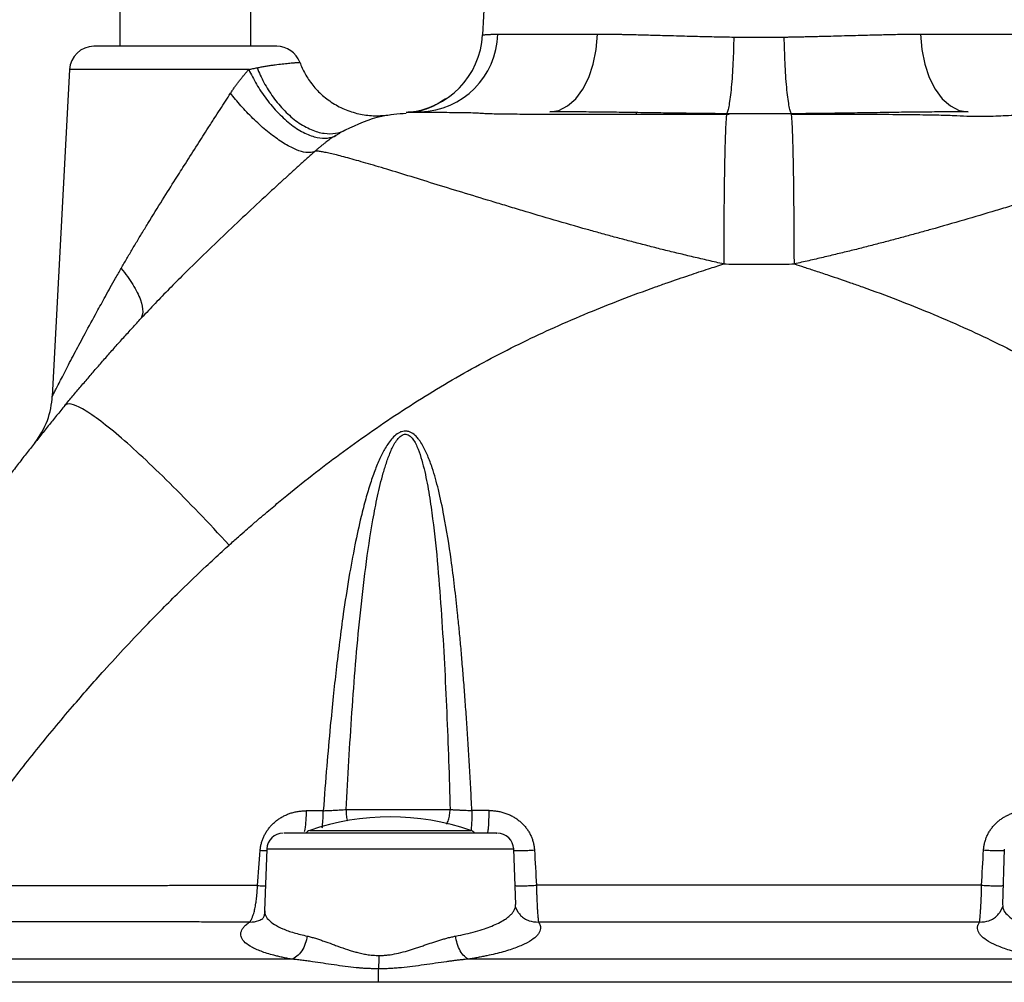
# Model space of a CAD drawing. Header units: millimetres. Extents: x 3 to 2091, y -59 to 1557.
# Tile 67 of 71: x 1801 to 1921, y 826 to 944. Entities that reach past the tile are written whole.
import ezdxf

# ---------------------------------------------------------------- set-up
doc = ezdxf.new("R2010")
doc.units = ezdxf.units.MM

msp = doc.modelspace()

# ---------------------------------------------------------------- linework, layer by layer
at = {"color": 7, "linetype": 'Continuous', "lineweight": 25}
for p, q in [((1859.39, 984.51), (1857.16, 941.89)), ((1812.89, 945.51), (1812.89, 940.51)), ((1828.89, 940.51), (1828.89, 945.51)), ((1859.01, 941.99), (1871.2, 941.99)), ((1910.58, 941.99), (1922.77, 941.99)), ((1806.74, 937.67), (1804.65, 897.8)), ((1875.89, 932.42), (1875.89, 932.2)), ((1886.93, 932.28), (1886.92, 932.17)), ((1894.86, 932.15), (1894.85, 932.28)), ((1840.53, 847.41), (1853.2, 847.41)), ((1830.82, 842.59), (1830.56, 835.04)), ((1861.2, 835.81), (1860.96, 842.59)), ((1920.82, 842.59), (1920.59, 835.81)), ((1861.5, 834.85), (1861.18, 835.55)), ((1920.61, 835.55), (1920.28, 834.85)), ((1920.6, 835.81), (1920.63, 835.65))]:
    msp.add_line(p, q, dxfattribs=at)
at = {"color": 8, "linetype": 'Continuous', "lineweight": 25}
for p, q in [((1828.63, 937.67), (1806.74, 937.67)), ((1839.68, 929.89), (1839.26, 929.63)), ((1836.06, 844.86), (1845.89, 844.86)), ((1845.89, 844.86), (1855.72, 844.86))]:
    msp.add_line(p, q, dxfattribs=at)
at = {"color": 7, "linetype": 'Continuous', "lineweight": 25, "flags": 128}
for points in [[(1865.37, 932.51), (1866.47, 932.69), (1867.53, 933.23), (1868.52, 934.09), (1869.39, 935.26), (1870.12, 936.69), (1870.67, 938.33), (1871.04, 940.12), (1871.2, 941.99)], [(1910.58, 941.99), (1910.74, 940.12), (1911.11, 938.33), (1911.67, 936.69), (1912.39, 935.26), (1913.26, 934.09), (1914.25, 933.23), (1915.31, 932.69), (1916.41, 932.51)]]:
    msp.add_lwpolyline(points, dxfattribs=at)
at = {"color": 7, "linetype": 'Continuous', "lineweight": 25}
for centre, radius, start, end in [((1849.31, 942.21), 9.7, 271.5475, 358.6785), ((1847.17, 942.42), 10, 274.5872, 357), ((1809.74, 937.51), 3, 90, 177), ((1832.04, 937.51), 3, 20.3834, 90), ((1845.89, 816.51), 30, 70.8777, 109.1223), ((1836.39, 843.91), 1, 109.1223, 142.4569), ((1855.39, 843.91), 1, 37.7309, 70.8777), ((1832.82, 842.51), 2, 90, 177.6412), ((1858.96, 842.51), 2, 2.3582, 90)]:
    msp.add_arc(centre, radius, start, end, dxfattribs=at)
for points, knots in [([(1857.16, 941.89), (1857.16, 941.89), (1857.16, 941.89), (1857.18, 941.9), (1857.21, 941.9), (1857.25, 941.9), (1857.31, 941.91), (1857.39, 941.92), (1857.5, 941.93), (1857.68, 941.94), (1857.92, 941.96), (1858.22, 941.97), (1858.46, 941.98), (1858.73, 941.99), (1858.92, 941.99), (1859.01, 941.99)], [0, 0, 0, 0, 0.051234, 0.105688, 0.163363, 0.224258, 0.288373, 0.355709, 0.426265, 0.500041, 0.679597, 0.750017, 0.841096, 0.924423, 1, 1, 1, 1]), ([(1871.2, 941.99), (1871.35, 941.99), (1871.64, 941.99), (1872.09, 941.99), (1872.54, 941.98), (1873.01, 941.98), (1873.5, 941.97), (1873.99, 941.97), (1874.49, 941.96), (1875.43, 941.94), (1876.95, 941.9), (1878.51, 941.86), (1879.99, 941.82), (1881.09, 941.79), (1882.34, 941.75), (1883.46, 941.72), (1884.56, 941.7), (1885.7, 941.67), (1886.78, 941.65), (1887.47, 941.64), (1887.81, 941.64)], [0, 0, 0, 0, 0.029746, 0.05993, 0.090553, 0.121614, 0.153114, 0.185052, 0.21743, 0.250247, 0.363183, 0.500507, 0.533674, 0.625532, 0.694223, 0.750458, 0.818646, 0.882966, 0.943418, 1, 1, 1, 1]), ([(1893.97, 941.64), (1894.16, 941.64), (1894.55, 941.64), (1895.14, 941.65), (1895.75, 941.67), (1896.38, 941.68), (1897.04, 941.69), (1897.71, 941.71), (1898.49, 941.73), (1899.45, 941.75), (1900.69, 941.79), (1901.79, 941.82), (1903.27, 941.86), (1904.84, 941.9), (1906.53, 941.94), (1907.79, 941.97), (1908.76, 941.98), (1909.69, 941.99), (1910.29, 941.99), (1910.58, 941.99)], [0, 0, 0, 0, 0.031841, 0.064952, 0.099335, 0.134988, 0.171912, 0.210107, 0.249573, 0.306026, 0.374505, 0.465889, 0.499534, 0.636902, 0.749786, 0.814969, 0.878399, 0.940075, 1, 1, 1, 1]), ([(1887.81, 941.64), (1887.79, 940.61), (1887.76, 939.53), (1887.69, 937.96), (1887.66, 937.44), (1887.59, 936.45), (1887.55, 935.97), (1887.47, 935.08), (1887.43, 934.67), (1887.33, 933.94), (1887.28, 933.62), (1887.18, 933.07), (1887.13, 932.84), (1887.03, 932.49), (1886.98, 932.36), (1886.93, 932.28)], [0, 0, 0, 0, 0.25, 0.25, 0.375, 0.375, 0.5, 0.5, 0.625, 0.625, 0.75, 0.75, 0.875, 0.875, 1, 1, 1, 1]), ([(1887.81, 941.64), (1887.98, 941.63), (1888.33, 941.63), (1888.85, 941.62), (1889.37, 941.62), (1889.88, 941.62), (1890.39, 941.61), (1890.72, 941.61), (1891.23, 941.61), (1891.91, 941.61), (1892.94, 941.62), (1893.63, 941.63), (1893.97, 941.64)], [0, 0, 0, 0, 0.085145, 0.169565, 0.253262, 0.336235, 0.418486, 0.500013, 0.500045, 0.663698, 0.830349, 1, 1, 1, 1]), ([(1894.85, 932.28), (1894.8, 932.36), (1894.75, 932.49), (1894.65, 932.84), (1894.6, 933.07), (1894.5, 933.62), (1894.45, 933.94), (1894.36, 934.67), (1894.31, 935.08), (1894.23, 935.97), (1894.19, 936.45), (1894.13, 937.44), (1894.1, 937.96), (1894.02, 939.53), (1893.99, 940.61), (1893.97, 941.64)], [0, 0, 0, 0, 0.125, 0.125, 0.25, 0.25, 0.375, 0.375, 0.5, 0.5, 0.625, 0.625, 0.75, 0.75, 1, 1, 1, 1]), ([(1832.04, 940.51), (1832.04, 940.51), (1829.92, 940.51), (1823.02, 940.51), (1818.77, 940.51), (1811.86, 940.51), (1809.74, 940.51), (1809.74, 940.51)], [0, 0, 0, 0, 0.333333, 0.333333, 0.666667, 0.666667, 1, 1, 1, 1]), ([(1829.65, 937.89), (1829.73, 937.91), (1829.9, 937.94), (1830.15, 937.99), (1830.4, 938.03), (1830.64, 938.08), (1830.89, 938.12), (1831.13, 938.15), (1831.37, 938.19), (1831.6, 938.22), (1832.07, 938.29), (1832.74, 938.37), (1833.49, 938.45), (1834.1, 938.5), (1834.44, 938.53), (1834.63, 938.54), (1834.73, 938.55), (1834.8, 938.55), (1834.85, 938.56), (1834.85, 938.56), (1834.86, 938.56)], [0, 0, 0, 0, 0.026154, 0.052712, 0.079674, 0.107042, 0.134817, 0.162998, 0.191586, 0.220583, 0.249989, 0.36978, 0.4999, 0.62057, 0.749878, 0.795862, 0.843865, 0.893887, 0.945931, 1, 1, 1, 1]), ([(1834.86, 938.56), (1835.03, 938.09), (1835.25, 937.61), (1835.77, 936.68), (1836.08, 936.22), (1836.79, 935.33), (1837.19, 934.91), (1838.08, 934.13), (1838.56, 933.78), (1839.6, 933.15), (1840.15, 932.89), (1841.3, 932.46), (1841.89, 932.29), (1843.08, 932.08), (1843.68, 932.03), (1844.87, 932.04), (1845.45, 932.09), (1846.01, 932.19)], [0, 0, 0, 0, 0.125, 0.125, 0.25, 0.25, 0.375, 0.375, 0.5, 0.5, 0.625, 0.625, 0.75, 0.75, 0.875, 0.875, 1, 1, 1, 1]), ([(1826.41, 934.78), (1826.49, 934.91), (1826.65, 935.15), (1826.9, 935.51), (1827.14, 935.85), (1827.39, 936.18), (1827.64, 936.51), (1827.88, 936.81), (1828.13, 937.11), (1828.38, 937.4), (1828.55, 937.58), (1828.63, 937.67)], [0, 0, 0, 0, 0.117891, 0.233936, 0.348195, 0.460732, 0.571613, 0.680906, 0.788684, 0.895023, 1, 1, 1, 1]), ([(1828.63, 937.67), (1828.72, 937.69), (1828.89, 937.73), (1829.14, 937.79), (1829.4, 937.84), (1829.56, 937.88), (1829.65, 937.89)], [0, 0, 0, 0, 0.244513, 0.492672, 0.744496, 1, 1, 1, 1]), ([(1828.63, 937.67), (1828.9, 937.09), (1829.21, 936.49), (1829.93, 935.27), (1830.34, 934.66), (1831.24, 933.47), (1831.73, 932.89), (1832.77, 931.83), (1833.31, 931.35), (1834.4, 930.52), (1834.95, 930.18), (1836, 929.66), (1836.5, 929.49), (1837.44, 929.29), (1837.87, 929.27), (1838.63, 929.36), (1838.97, 929.48), (1839.26, 929.63)], [0, 0, 0, 0, 0.125, 0.125, 0.25, 0.25, 0.375, 0.375, 0.5, 0.5, 0.625, 0.625, 0.75, 0.75, 0.875, 0.875, 1, 1, 1, 1]), ([(1829.65, 937.89), (1829.88, 937.31), (1830.15, 936.7), (1830.81, 935.48), (1831.19, 934.87), (1832.04, 933.71), (1832.51, 933.15), (1833.51, 932.13), (1834.04, 931.67), (1835.13, 930.9), (1835.69, 930.59), (1836.77, 930.12), (1837.31, 929.97), (1838.31, 929.82), (1838.78, 929.83), (1839.65, 929.97), (1840.04, 930.1), (1840.39, 930.28)], [0, 0, 0, 0, 0.125, 0.125, 0.25, 0.25, 0.375, 0.375, 0.5, 0.5, 0.625, 0.625, 0.75, 0.75, 0.875, 0.875, 1, 1, 1, 1]), ([(1813.07, 913.42), (1813.18, 913.62), (1813.4, 914.01), (1813.75, 914.61), (1814.1, 915.21), (1814.45, 915.81), (1814.81, 916.41), (1815.18, 917.02), (1815.55, 917.64), (1815.93, 918.26), (1816.78, 919.64), (1818.03, 921.66), (1819.37, 923.79), (1820.3, 925.25), (1821.19, 926.65), (1822.32, 928.42), (1823.49, 930.26), (1824.41, 931.69), (1825.11, 932.78), (1825.77, 933.81), (1826.2, 934.46), (1826.41, 934.78)], [0, 0, 0, 0, 0.027372, 0.054946, 0.082724, 0.110703, 0.138885, 0.167267, 0.195851, 0.224635, 0.25362, 0.388978, 0.505085, 0.550154, 0.592857, 0.701267, 0.797774, 0.852418, 0.904329, 0.953518, 1, 1, 1, 1]), ([(1836.72, 927.71), (1836.54, 927.61), (1836.31, 927.55), (1835.75, 927.53), (1835.42, 927.57), (1834.67, 927.78), (1834.25, 927.95), (1833.32, 928.42), (1832.83, 928.71), (1831.79, 929.42), (1831.25, 929.83), (1830.18, 930.72), (1829.65, 931.21), (1828.62, 932.21), (1828.13, 932.74), (1827.21, 933.77), (1826.79, 934.29), (1826.41, 934.78)], [0, 0, 0, 0, 0.125, 0.125, 0.25, 0.25, 0.375, 0.375, 0.5, 0.5, 0.625, 0.625, 0.75, 0.75, 0.875, 0.875, 1, 1, 1, 1]), ([(1852.82, 934.17), (1852.27, 933.83), (1851.15, 933.15), (1849.91, 932.7), (1849.17, 932.52), (1849.12, 932.52), (1849.09, 932.52)], [0, 0, 0, 0, 0.256875, 0.522645, 0.800225, 1, 1, 1, 1]), ([(1887.24, 932.2), (1885.12, 932.2), (1881.12, 932.2), (1875.51, 932.2), (1870.67, 932.2), (1866.58, 932.2), (1863.22, 932.2), (1860.79, 932.21), (1859.16, 932.23), (1858.11, 932.26), (1857.27, 932.29), (1856.59, 932.35), (1855.4, 932.39), (1853.5, 932.41), (1851.55, 932.42), (1849.96, 932.43), (1848.85, 932.43), (1848.01, 932.44), (1847.89, 932.44), (1847.83, 932.44)], [0, 0, 0, 0, 0.1256181, 0.2370093, 0.3341827, 0.41727, 0.4868498, 0.5440981, 0.5732432, 0.5985656, 0.6201916, 0.638585, 0.6649551, 0.717844, 0.7919412, 0.8363798, 0.8857998, 0.9403834, 1, 1, 1, 1]), ([(1849.57, 932.51), (1849.51, 932.51), (1849.4, 932.51), (1849.23, 932.51), (1849.08, 932.51), (1848.94, 932.5), (1848.8, 932.5), (1848.68, 932.49), (1848.57, 932.49), (1848.46, 932.48), (1848.34, 932.48), (1848.22, 932.47), (1848.11, 932.46), (1848.03, 932.45), (1847.98, 932.45), (1847.97, 932.45), (1847.97, 932.45)], [0, 0, 0, 0, 0.0551174, 0.1103227, 0.1656252, 0.221034, 0.2765584, 0.3322074, 0.3879901, 0.4439155, 0.4999924, 0.5997425, 0.6995689, 0.7995211, 0.8996484, 1, 1, 1, 1]), ([(1886.93, 932.28), (1886.7, 932.28), (1886.23, 932.28), (1885.53, 932.29), (1884.83, 932.3), (1884.12, 932.3), (1883.42, 932.31), (1882.71, 932.32), (1882, 932.33), (1880.61, 932.35), (1878.52, 932.38), (1875.81, 932.42), (1873.1, 932.46), (1870.92, 932.48), (1869.16, 932.5), (1867.96, 932.51), (1866.68, 932.51), (1865.86, 932.51), (1865.37, 932.51)], [0, 0, 0, 0, 0.030811, 0.061751, 0.092818, 0.124011, 0.155327, 0.186765, 0.218323, 0.249997, 0.373382, 0.499969, 0.619657, 0.749957, 0.810025, 0.874983, 0.925217, 1, 1, 1, 1]), ([(1916.41, 932.51), (1916.23, 932.51), (1915.89, 932.51), (1915.4, 932.51), (1914.95, 932.51), (1914.56, 932.51), (1914.22, 932.51), (1913.58, 932.5), (1912.63, 932.5), (1910.87, 932.48), (1908.68, 932.46), (1905.97, 932.42), (1903.26, 932.38), (1900.94, 932.34), (1899.08, 932.32), (1897.66, 932.3), (1896.26, 932.29), (1895.32, 932.28), (1894.85, 932.28)], [0, 0, 0, 0, 0.027486, 0.052365, 0.07459, 0.094124, 0.110935, 0.124996, 0.189814, 0.249994, 0.380393, 0.500004, 0.626595, 0.749986, 0.813222, 0.875982, 0.938246, 1, 1, 1, 1]), ([(1933.95, 932.44), (1933.93, 932.44), (1933.88, 932.44), (1933.33, 932.43), (1932.52, 932.43), (1931.19, 932.41), (1929.23, 932.38), (1926.51, 932.33), (1923.8, 932.21), (1921.19, 932.02), (1918.81, 931.93), (1916.77, 931.92), (1914.83, 932.03), (1912.53, 932.1), (1909.44, 932.15), (1905.43, 932.18), (1900.47, 932.2), (1896.84, 932.2), (1894.86, 932.2)], [0, 0, 0, 0, 0.049003, 0.0957885, 0.1403432, 0.1826726, 0.2615874, 0.3324047, 0.412894, 0.4793325, 0.5344634, 0.5727001, 0.6045833, 0.6478465, 0.7086018, 0.7873404, 0.8843785, 1, 1, 1, 1]), ([(1847.85, 932.31), (1846.84, 932.23), (1844.23, 932.04), (1841.85, 930.95), (1840.39, 930.28)], [0, 0, 0, 0, 0.388538, 1, 1, 1, 1]), ([(1894.85, 932.28), (1894.59, 932.28), (1894.06, 932.27), (1893.27, 932.27), (1892.48, 932.26), (1891.68, 932.26), (1890.89, 932.26), (1890.1, 932.26), (1889.31, 932.26), (1888.51, 932.27), (1887.72, 932.27), (1887.19, 932.28), (1886.93, 932.28)], [0, 0, 0, 0, 0.100022, 0.200025, 0.300014, 0.399994, 0.499972, 0.599952, 0.699939, 0.79994, 0.899958, 1, 1, 1, 1]), ([(1840.39, 930.28), (1840.2, 930.18), (1839.97, 930.06), (1839.73, 929.92), (1839.68, 929.89)], [0, 0, 0, 0, 0.792613, 1, 1, 1, 1]), ([(1839.26, 929.63), (1839.18, 929.58), (1839.02, 929.48), (1838.78, 929.33), (1838.54, 929.16), (1838.29, 928.98), (1838.04, 928.8), (1837.78, 928.6), (1837.52, 928.39), (1837.26, 928.18), (1836.99, 927.95), (1836.81, 927.79), (1836.72, 927.71)], [0, 0, 0, 0, 0.093126, 0.187619, 0.283544, 0.380963, 0.479937, 0.580521, 0.682771, 0.786735, 0.892463, 1, 1, 1, 1]), ([(1836.72, 927.71), (1836.56, 927.57), (1836.24, 927.28), (1835.76, 926.85), (1835.27, 926.41), (1834.78, 925.97), (1834.29, 925.52), (1833.79, 925.08), (1833.3, 924.62), (1832.8, 924.17), (1832.3, 923.71), (1831.8, 923.25), (1830.55, 922.11), (1828.56, 920.25), (1825.82, 917.68), (1823.12, 915.08), (1821.04, 913.04), (1819.58, 911.58), (1818.71, 910.7), (1817.85, 909.81), (1817, 908.93), (1816.17, 908.05), (1815.62, 907.46), (1815.35, 907.17)], [0, 0, 0, 0, 0.0224665, 0.0449737, 0.067526, 0.0901274, 0.1127822, 0.1354946, 0.1582686, 0.1811082, 0.2040173, 0.227, 0.2500599, 0.3751972, 0.5000273, 0.6256968, 0.7499917, 0.7920493, 0.8339229, 0.8756339, 0.9172034, 0.958652, 1, 1, 1, 1]), ([(1886.58, 913.96), (1886.27, 914.03), (1885.65, 914.16), (1884.72, 914.38), (1883.8, 914.59), (1882.88, 914.8), (1881.98, 915.02), (1881.07, 915.24), (1880.18, 915.45), (1879.29, 915.67), (1878.41, 915.89), (1877.53, 916.12), (1876.66, 916.34), (1875.79, 916.56), (1874.93, 916.79), (1874.08, 917.02), (1873.23, 917.24), (1872.4, 917.47), (1871.56, 917.7), (1870.73, 917.93), (1868.83, 918.46), (1865.89, 919.31), (1862.63, 920.27), (1860.1, 921.04), (1857.61, 921.79), (1854.59, 922.7), (1851.17, 923.75), (1847.99, 924.75), (1845.11, 925.62), (1842.98, 926.25), (1841.49, 926.68), (1840.46, 926.96), (1839.54, 927.2), (1838.87, 927.37), (1838.39, 927.47), (1838.07, 927.54), (1837.77, 927.6), (1837.5, 927.65), (1837.26, 927.68), (1837.05, 927.71), (1836.87, 927.72), (1836.77, 927.71), (1836.72, 927.71)], [0, 0, 0, 0, 0.013748, 0.027422, 0.041024, 0.054555, 0.068016, 0.081409, 0.094736, 0.107998, 0.121197, 0.134334, 0.14741, 0.160426, 0.173385, 0.186288, 0.199135, 0.211928, 0.224668, 0.237357, 0.249996, 0.312758, 0.374981, 0.406238, 0.437468, 0.499968, 0.562435, 0.624943, 0.688396, 0.749907, 0.781418, 0.812736, 0.843909, 0.874988, 0.890472, 0.905984, 0.921531, 0.937119, 0.952753, 0.968441, 0.984188, 1, 1, 1, 1]), ([(1945.06, 927.71), (1945.04, 927.71), (1944.99, 927.71), (1944.9, 927.71), (1944.81, 927.71), (1944.71, 927.7), (1944.6, 927.69), (1944.48, 927.68), (1944.35, 927.66), (1944.21, 927.64), (1944.07, 927.61), (1943.92, 927.58), (1943.75, 927.55), (1943.59, 927.52), (1943.41, 927.48), (1943.22, 927.44), (1942.85, 927.35), (1942.25, 927.2), (1941.33, 926.96), (1940.3, 926.68), (1938.8, 926.25), (1936.67, 925.62), (1933.79, 924.75), (1930.61, 923.75), (1927.19, 922.7), (1924.17, 921.79), (1921.68, 921.04), (1919.15, 920.27), (1915.9, 919.31), (1912.71, 918.39), (1910.3, 917.72), (1908.71, 917.29), (1907.1, 916.86), (1905.47, 916.43), (1903.81, 916), (1902.14, 915.58), (1900.44, 915.17), (1898.71, 914.76), (1896.97, 914.35), (1895.8, 914.09), (1895.21, 913.96)], [0, 0, 0, 0, 0.008443, 0.016866, 0.025271, 0.033658, 0.042028, 0.050383, 0.058723, 0.067048, 0.075361, 0.083662, 0.091951, 0.100231, 0.108501, 0.116763, 0.125017, 0.156096, 0.187268, 0.218587, 0.250101, 0.311612, 0.375067, 0.437576, 0.500043, 0.562545, 0.593774, 0.625033, 0.687265, 0.750019, 0.774068, 0.798303, 0.822734, 0.847369, 0.872217, 0.897288, 0.922592, 0.948138, 0.973937, 1, 1, 1, 1]), ([(1804.65, 897.81), (1804.65, 897.82), (1804.66, 897.82), (1804.66, 897.83), (1804.67, 897.85), (1804.69, 897.88), (1804.71, 897.92), (1804.73, 897.97), (1804.76, 898.02), (1804.79, 898.09), (1804.83, 898.16), (1804.92, 898.34), (1805.12, 898.72), (1805.46, 899.39), (1805.89, 900.21), (1806.53, 901.46), (1807.45, 903.21), (1808.7, 905.56), (1809.77, 907.51), (1810.61, 909.04), (1811.15, 910.03), (1811.74, 911.09), (1812.39, 912.23), (1812.83, 913.02), (1813.07, 913.42)], [0, 0, 0, 0, 0.010631, 0.021284, 0.03197, 0.0427, 0.053488, 0.064343, 0.075278, 0.086303, 0.097429, 0.108666, 0.163445, 0.222304, 0.279937, 0.342468, 0.468027, 0.589327, 0.730022, 0.776645, 0.826959, 0.88096, 0.938643, 1, 1, 1, 1]), ([(1813.07, 913.42), (1813.59, 912.77), (1814.07, 912.1), (1814.88, 910.8), (1815.19, 910.16), (1815.61, 909.03), (1815.7, 908.53), (1815.68, 907.71), (1815.56, 907.39), (1815.35, 907.17)], [0, 0, 0, 0, 0.25, 0.25, 0.5, 0.5, 0.75, 0.75, 1, 1, 1, 1]), ([(1826.22, 879.66), (1826.6, 880), (1827.29, 880.61), (1828.21, 881.43), (1828.93, 882.05), (1829.93, 882.91), (1831.21, 884), (1833.48, 885.9), (1836.29, 888.15), (1840.93, 891.68), (1846.88, 895.85), (1854.34, 900.43), (1860.74, 903.81), (1866.02, 906.29), (1869.98, 907.99), (1874.1, 909.63), (1877.31, 910.82), (1880.12, 911.81), (1882.27, 912.55), (1884.57, 913.31), (1885.96, 913.76), (1886.58, 913.96)], [0, 0, 0, 0, 0.021705, 0.039354, 0.052954, 0.062508, 0.09564, 0.125011, 0.1892, 0.250017, 0.37501, 0.499998, 0.624985, 0.685243, 0.749989, 0.809584, 0.874993, 0.896509, 0.937498, 0.972205, 1, 1, 1, 1]), ([(1886.58, 913.96), (1886.99, 913.95), (1887.81, 913.94), (1889.04, 913.94), (1890.27, 913.93), (1891.51, 913.93), (1892.74, 913.94), (1893.97, 913.94), (1894.79, 913.95), (1895.21, 913.96)], [0, 0, 0, 0, 0.142754, 0.285543, 0.428367, 0.571225, 0.714117, 0.857042, 1, 1, 1, 1]), ([(1895.21, 913.96), (1895.6, 913.83), (1896.46, 913.55), (1897.85, 913.1), (1899.74, 912.47), (1901.65, 911.82), (1904.47, 910.82), (1907.69, 909.63), (1911.8, 907.99), (1915.76, 906.29), (1921.04, 903.81), (1927.44, 900.43), (1934.9, 895.85), (1940.85, 891.68), (1945.49, 888.15), (1948.3, 885.9), (1950.58, 884), (1952.1, 882.71), (1953.78, 881.24), (1954.87, 880.27), (1955.56, 879.66)], [0, 0, 0, 0, 0.017698, 0.038555, 0.062513, 0.103068, 0.125018, 0.19042, 0.250021, 0.314768, 0.375023, 0.500008, 0.624995, 0.749986, 0.810802, 0.874991, 0.90436, 0.937494, 0.960652, 1, 1, 1, 1]), ([(1806.2, 896.7), (1806.52, 897.09), (1807.17, 897.87), (1808.15, 899.03), (1809.15, 900.19), (1810.15, 901.36), (1811.17, 902.52), (1812.19, 903.69), (1813.23, 904.85), (1814.29, 906.01), (1815, 906.78), (1815.35, 907.17)], [0, 0, 0, 0, 0.108992, 0.218514, 0.328566, 0.439147, 0.550258, 0.661899, 0.774069, 0.88677, 1, 1, 1, 1]), ([(1802.51, 892.14), (1803.17, 892.96), (1803.69, 893.9), (1804.41, 895.84), (1804.6, 896.85), (1804.65, 897.81)], [0, 0, 0, 0, 0.5, 0.5, 1, 1, 1, 1]), ([(1806.2, 896.7), (1805.86, 896.29), (1805.18, 895.46), (1804.16, 894.2), (1803.13, 892.92), (1802.1, 891.62), (1801.06, 890.29), (1800.02, 888.94), (1798.98, 887.56), (1797.93, 886.17), (1795.83, 883.33), (1792.56, 878.74), (1788.34, 872.44), (1784.23, 865.88), (1781.07, 860.5), (1778.61, 856.1), (1776.9, 852.94), (1775.4, 850.06), (1774.26, 847.81), (1773.61, 846.51), (1773.34, 845.96)], [0, 0, 0, 0, 0.026378, 0.053108, 0.080189, 0.107621, 0.135403, 0.163534, 0.192013, 0.220841, 0.250017, 0.366613, 0.500022, 0.625191, 0.750026, 0.808987, 0.87503, 0.927898, 0.969545, 1, 1, 1, 1]), ([(1855.86, 847.28), (1855.81, 848.23), (1855.71, 850.1), (1855.56, 852.84), (1855.39, 855.5), (1855.23, 858.05), (1855.05, 860.5), (1854.88, 862.86), (1854.69, 865.12), (1854.51, 867.28), (1854.31, 869.34), (1853.96, 872.87), (1853.41, 877.51), (1852.62, 882.55), (1851.83, 886.29), (1851.16, 888.73), (1850.5, 890.53), (1849.97, 891.66), (1849.54, 892.33), (1849.24, 892.73), (1848.9, 893.09), (1848.45, 893.42), (1847.97, 893.57), (1847.6, 893.58), (1847.23, 893.5), (1846.78, 893.28), (1846.27, 892.86), (1845.79, 892.28), (1845.24, 891.46), (1844.66, 890.35), (1844.04, 888.86), (1843.44, 887.16), (1842.87, 885.23), (1842.22, 882.72), (1841.53, 879.53), (1840.81, 875.57), (1840.2, 871.63), (1839.7, 867.86), (1839.29, 864.5), (1838.92, 861.07), (1838.53, 857.16), (1838.12, 852.52), (1837.86, 849.08), (1837.72, 847.26)], [0, 0, 0, 0, 0.029528, 0.05805, 0.085566, 0.112077, 0.137582, 0.162083, 0.185578, 0.208068, 0.229553, 0.250034, 0.318194, 0.375041, 0.408785, 0.437539, 0.453968, 0.46878, 0.47659, 0.478775, 0.4844, 0.492182, 0.496086, 0.499983, 0.503471, 0.50779, 0.515586, 0.523636, 0.531206, 0.545954, 0.56245, 0.581107, 0.601941, 0.624955, 0.661669, 0.70334, 0.749967, 0.785459, 0.821404, 0.855146, 0.892843, 0.943379, 1, 1, 1, 1]), ([(1840.53, 847.41), (1840.72, 851.36), (1840.95, 855.31), (1841.49, 863.19), (1841.81, 867.12), (1842.42, 873.01), (1842.64, 874.96), (1843.15, 878.87), (1843.44, 880.81), (1843.95, 883.71), (1844.14, 884.67), (1844.55, 886.58), (1844.78, 887.53), (1845.18, 888.93), (1845.32, 889.39), (1845.63, 890.3), (1845.8, 890.75), (1846.08, 891.4), (1846.18, 891.61), (1846.41, 892.02), (1846.52, 892.22), (1846.79, 892.6), (1846.93, 892.77), (1847.26, 893.05), (1847.44, 893.15), (1847.73, 893.19), (1847.83, 893.19), (1848.02, 893.14), (1848.11, 893.1), (1848.37, 892.93), (1848.52, 892.77), (1848.78, 892.41), (1848.9, 892.21), (1849.11, 891.8), (1849.2, 891.59), (1849.46, 890.94), (1849.61, 890.48), (1849.87, 889.56), (1849.99, 889.09), (1850.31, 887.68), (1850.49, 886.72), (1850.8, 884.79), (1850.94, 883.82), (1851.31, 880.91), (1851.52, 878.95), (1851.87, 875.03), (1852.01, 873.07), (1852.41, 867.16), (1852.61, 863.22), (1852.95, 855.32), (1853.09, 851.36), (1853.2, 847.41)], [0, 0, 0, 0, 0.125, 0.125, 0.25, 0.25, 0.3125, 0.3125, 0.375, 0.375, 0.40625, 0.40625, 0.4375, 0.4375, 0.453125, 0.453125, 0.46875, 0.46875, 0.476562, 0.476562, 0.484375, 0.484375, 0.492187, 0.492187, 0.5, 0.5, 0.503906, 0.503906, 0.507812, 0.507812, 0.515625, 0.515625, 0.523437, 0.523437, 0.53125, 0.53125, 0.546875, 0.546875, 0.5625, 0.5625, 0.59375, 0.59375, 0.625, 0.625, 0.6875, 0.6875, 0.75, 0.75, 0.875, 0.875, 1, 1, 1, 1]), ([(1790.55, 838.06), (1790.83, 838.49), (1791.4, 839.33), (1792.25, 840.58), (1793.08, 841.78), (1793.9, 842.95), (1794.7, 844.09), (1795.49, 845.19), (1796.27, 846.25), (1797.03, 847.29), (1797.77, 848.28), (1799.64, 850.77), (1802.7, 854.7), (1806.88, 859.73), (1811.41, 864.89), (1815.83, 869.63), (1820.01, 873.83), (1823.04, 876.73), (1825, 878.55), (1825.94, 879.4), (1826.22, 879.66)], [0, 0, 0, 0, 0.028035, 0.055395, 0.08208, 0.10809, 0.133425, 0.158088, 0.182077, 0.205394, 0.228039, 0.250012, 0.375125, 0.500007, 0.606933, 0.750003, 0.854121, 0.930427, 0.979031, 1, 1, 1, 1]), ([(1830.02, 842.43), (1830.03, 842.5), (1830.04, 842.64), (1830.07, 842.86), (1830.11, 843.07), (1830.16, 843.28), (1830.22, 843.49), (1830.29, 843.7), (1830.37, 843.9), (1830.46, 844.11), (1830.56, 844.31), (1830.66, 844.5), (1830.78, 844.7), (1830.91, 844.89), (1831.04, 845.07), (1831.18, 845.25), (1831.33, 845.42), (1831.49, 845.59), (1831.66, 845.75), (1831.84, 845.91), (1832.02, 846.06), (1832.21, 846.2), (1832.4, 846.33), (1832.6, 846.45), (1832.81, 846.57), (1833.03, 846.68), (1833.25, 846.78), (1833.47, 846.87), (1833.7, 846.95), (1833.93, 847.02), (1834.16, 847.08), (1834.4, 847.14), (1834.64, 847.18), (1834.89, 847.21), (1835.13, 847.24), (1835.38, 847.25), (1835.54, 847.26), (1835.63, 847.26)], [0, 0, 0, 0, 0.026146, 0.052454, 0.078924, 0.105556, 0.132347, 0.159294, 0.186395, 0.213647, 0.241048, 0.268596, 0.29629, 0.324128, 0.352108, 0.380227, 0.408484, 0.436878, 0.465407, 0.49407, 0.522865, 0.551789, 0.580841, 0.610019, 0.639323, 0.668749, 0.698295, 0.727958, 0.757736, 0.787628, 0.817632, 0.847749, 0.877978, 0.908317, 0.938768, 0.969329, 1, 1, 1, 1]), ([(1837.72, 847.26), (1837.79, 847.26), (1837.95, 847.27), (1838.18, 847.28), (1838.42, 847.29), (1838.66, 847.3), (1838.91, 847.31), (1839.18, 847.33), (1839.48, 847.34), (1839.82, 847.36), (1840.17, 847.38), (1840.41, 847.4), (1840.53, 847.41)], [0, 0, 0, 0, 0.078593, 0.159174, 0.241684, 0.326054, 0.412203, 0.500037, 0.610365, 0.730751, 0.860809, 1, 1, 1, 1]), ([(1853.2, 847.41), (1853.26, 847.4), (1853.38, 847.4), (1853.57, 847.39), (1853.75, 847.37), (1853.93, 847.36), (1854.11, 847.36), (1854.29, 847.35), (1854.52, 847.34), (1854.81, 847.32), (1855.16, 847.31), (1855.51, 847.29), (1855.75, 847.29), (1855.86, 847.28)], [0, 0, 0, 0, 0.079723, 0.156849, 0.231263, 0.302866, 0.371574, 0.437319, 0.500046, 0.630891, 0.758013, 0.881126, 1, 1, 1, 1]), ([(1857.75, 844.51), (1857.77, 844.51), (1857.8, 844.56), (1857.84, 844.8), (1857.87, 844.99), (1857.91, 845.51), (1857.93, 845.83), (1857.95, 846.54), (1857.96, 846.92), (1857.96, 847.28)], [0, 0, 0, 0, 0.25, 0.25, 0.5, 0.5, 0.75, 0.75, 1, 1, 1, 1]), ([(1857.96, 847.28), (1858.05, 847.28), (1858.22, 847.28), (1858.49, 847.26), (1858.75, 847.24), (1859, 847.2), (1859.26, 847.15), (1859.51, 847.09), (1859.75, 847.02), (1859.99, 846.94), (1860.23, 846.86), (1860.46, 846.76), (1860.69, 846.65), (1860.9, 846.53), (1861.11, 846.4), (1861.32, 846.27), (1861.52, 846.12), (1861.76, 845.93), (1862.05, 845.66), (1862.36, 845.32), (1862.63, 844.96), (1862.87, 844.58), (1863.08, 844.17), (1863.24, 843.76), (1863.37, 843.33), (1863.45, 842.9), (1863.48, 842.61), (1863.49, 842.47)], [0, 0, 0, 0, 0.032551, 0.064934, 0.097149, 0.129194, 0.16107, 0.192775, 0.224306, 0.255664, 0.286847, 0.317853, 0.348678, 0.379321, 0.409776, 0.440043, 0.470118, 0.500002, 0.557166, 0.613959, 0.670369, 0.726385, 0.78199, 0.83717, 0.891912, 0.946195, 1, 1, 1, 1]), ([(1918.29, 842.47), (1918.3, 842.54), (1918.31, 842.68), (1918.34, 842.9), (1918.37, 843.12), (1918.42, 843.33), (1918.48, 843.54), (1918.55, 843.76), (1918.62, 843.97), (1918.71, 844.17), (1918.81, 844.37), (1918.91, 844.57), (1919.03, 844.77), (1919.15, 844.96), (1919.29, 845.14), (1919.43, 845.32), (1919.58, 845.49), (1919.74, 845.66), (1919.91, 845.82), (1920.13, 846.02), (1920.42, 846.24), (1920.78, 846.48), (1921.17, 846.69), (1921.58, 846.87), (1922, 847.02), (1922.44, 847.14), (1922.89, 847.22), (1923.36, 847.27), (1923.67, 847.28), (1923.82, 847.28)], [0, 0, 0, 0, 0.02685, 0.053819, 0.080909, 0.108115, 0.135436, 0.162868, 0.19041, 0.21806, 0.245816, 0.273677, 0.30164, 0.329704, 0.357866, 0.386124, 0.414479, 0.442928, 0.471469, 0.500102, 0.553341, 0.607186, 0.661628, 0.716648, 0.772229, 0.828361, 0.885038, 0.942252, 1, 1, 1, 1]), ([(1858.86, 844.51), (1858.89, 844.51), (1859.01, 844.51), (1858.25, 844.51), (1856.64, 844.51), (1854.3, 844.51), (1851.46, 844.51), (1848.19, 844.51), (1844.64, 844.51), (1841.19, 844.51), (1838.18, 844.51), (1835.71, 844.51), (1833.92, 844.51), (1832.9, 844.51), (1832.93, 844.51), (1832.94, 844.51)], [0, 0, 0, 0, 0.0267003, 0.1135993, 0.1994424, 0.2813047, 0.3599962, 0.4434718, 0.5300158, 0.6165599, 0.7000355, 0.778727, 0.8605894, 0.9464327, 1, 1, 1, 1]), ([(1829.7, 838.13), (1829, 838.13), (1827.58, 838.13), (1825.46, 838.13), (1823.31, 838.12), (1821.15, 838.12), (1818.97, 838.12), (1816.76, 838.11), (1814.55, 838.11), (1812.31, 838.1), (1809.56, 838.1), (1806.29, 838.09), (1802.47, 838.09), (1798.57, 838.08), (1794.58, 838.07), (1791.9, 838.07), (1790.55, 838.06)], [0, 0, 0, 0, 0.053532, 0.107565, 0.162101, 0.217142, 0.272691, 0.328749, 0.38532, 0.442405, 0.500007, 0.595419, 0.69311, 0.793094, 0.895386, 1, 1, 1, 1]), ([(1828.75, 833.68), (1828.77, 833.7), (1828.8, 833.74), (1828.85, 833.81), (1828.9, 833.89), (1828.96, 834), (1829.02, 834.12), (1829.07, 834.27), (1829.15, 834.46), (1829.23, 834.71), (1829.3, 835), (1829.4, 835.4), (1829.49, 835.92), (1829.58, 836.51), (1829.63, 836.99), (1829.66, 837.38), (1829.68, 837.76), (1829.69, 838.01), (1829.7, 838.13)], [0, 0, 0, 0, 0.03518, 0.072988, 0.113406, 0.156406, 0.201964, 0.250083, 0.295117, 0.375099, 0.445524, 0.500123, 0.634427, 0.749966, 0.816117, 0.879835, 0.941146, 1, 1, 1, 1]), ([(1918.06, 838.17), (1917.3, 838.17), (1915.77, 838.17), (1913.49, 838.17), (1911.22, 838.17), (1908.95, 838.17), (1906.68, 838.18), (1904.41, 838.18), (1902.15, 838.18), (1899.89, 838.18), (1897.64, 838.18), (1895.39, 838.18), (1893.14, 838.18), (1890.36, 838.18), (1887.04, 838.18), (1883.18, 838.18), (1879.31, 838.18), (1875.42, 838.18), (1871.53, 838.17), (1867.63, 838.17), (1865.03, 838.17), (1863.73, 838.17)], [0, 0, 0, 0, 0.042069, 0.084059, 0.125972, 0.167809, 0.209573, 0.251265, 0.292887, 0.33444, 0.375927, 0.417348, 0.458706, 0.500003, 0.570855, 0.641885, 0.713101, 0.784512, 0.856127, 0.927953, 1, 1, 1, 1]), ([(1863.73, 838.17), (1863.73, 838.1), (1863.73, 837.96), (1863.74, 837.74), (1863.74, 837.52), (1863.75, 837.3), (1863.76, 837.08), (1863.76, 836.86), (1863.78, 836.48), (1863.8, 835.93), (1863.83, 835.41), (1863.86, 835.01), (1863.88, 834.71), (1863.9, 834.46), (1863.92, 834.24), (1863.94, 834.05), (1863.95, 833.89), (1863.97, 833.76), (1863.98, 833.7), (1863.98, 833.67)], [0, 0, 0, 0, 0.033352, 0.067507, 0.102457, 0.138189, 0.174696, 0.211988, 0.250078, 0.365726, 0.499917, 0.554725, 0.62494, 0.70629, 0.749955, 0.821261, 0.886744, 0.946353, 1, 1, 1, 1]), ([(1917.8, 833.67), (1917.81, 833.69), (1917.81, 833.73), (1917.82, 833.8), (1917.83, 833.88), (1917.84, 833.99), (1917.85, 834.12), (1917.87, 834.26), (1917.88, 834.46), (1917.9, 834.71), (1917.92, 835.01), (1917.95, 835.41), (1917.98, 835.93), (1918.01, 836.53), (1918.03, 837.02), (1918.04, 837.41), (1918.05, 837.79), (1918.05, 838.05), (1918.06, 838.17)], [0, 0, 0, 0, 0.035102, 0.072865, 0.113268, 0.156284, 0.201889, 0.250084, 0.293752, 0.3751, 0.445309, 0.500124, 0.634308, 0.749965, 0.816083, 0.87979, 0.941113, 1, 1, 1, 1]), ([(1830.56, 835.09), (1830.55, 834.86), (1830.53, 834.4), (1830.4, 834.21), (1830.33, 834.11)], [0, 0, 0, 0, 0.488132, 1, 1, 1, 1]), ([(1861.18, 835.61), (1861.18, 835.63), (1861.2, 835.69), (1861.19, 835.76), (1861.18, 835.81)], [0, 0, 0, 0, 0.267044, 1, 1, 1, 1]), ([(1828.75, 833.68), (1828, 833.68), (1826.51, 833.68), (1824.26, 833.68), (1822, 833.69), (1819.74, 833.69), (1817.47, 833.69), (1815.2, 833.69), (1812.92, 833.69), (1810.63, 833.69), (1808.34, 833.69), (1806.03, 833.69), (1803.73, 833.69), (1801.41, 833.69), (1799.1, 833.7), (1796.77, 833.7), (1794.44, 833.7), (1792.1, 833.7), (1790.54, 833.7), (1789.76, 833.7)], [0, 0, 0, 0, 0.057155, 0.114514, 0.172078, 0.229848, 0.287824, 0.346007, 0.404399, 0.463001, 0.521812, 0.580835, 0.64007, 0.699519, 0.759182, 0.819061, 0.879156, 0.939468, 1, 1, 1, 1]), ([(1833.84, 829.15), (1833.74, 829.17), (1833.54, 829.21), (1833.26, 829.26), (1832.98, 829.32), (1832.7, 829.38), (1832.43, 829.44), (1832.17, 829.5), (1831.7, 829.62), (1831.05, 829.8), (1830.29, 830.04), (1829.62, 830.31), (1828.86, 830.67), (1828.13, 831.16), (1827.75, 831.67), (1827.64, 832.09), (1827.66, 832.41), (1827.78, 832.73), (1827.96, 833), (1828.16, 833.21), (1828.33, 833.37), (1828.53, 833.53), (1828.68, 833.63), (1828.75, 833.68)], [0, 0, 0, 0, 0.017795, 0.0356, 0.053421, 0.071265, 0.08914, 0.107053, 0.125012, 0.187566, 0.250062, 0.3125, 0.375076, 0.50001, 0.62494, 0.687684, 0.749955, 0.81263, 0.874999, 0.9065, 0.937807, 0.968961, 1, 1, 1, 1]), ([(1863.98, 833.67), (1864, 833.64), (1864.04, 833.58), (1864.09, 833.49), (1864.14, 833.4), (1864.17, 833.31), (1864.2, 833.22), (1864.22, 833.13), (1864.24, 832.96), (1864.22, 832.72), (1864.09, 832.4), (1863.87, 832.08), (1863.44, 831.67), (1862.66, 831.15), (1861.57, 830.67), (1860.53, 830.3), (1859.67, 830.04), (1858.72, 829.8), (1857.88, 829.6), (1857.16, 829.46), (1856.61, 829.35), (1856.05, 829.25), (1855.66, 829.19), (1855.47, 829.15)], [0, 0, 0, 0, 0.017734, 0.035497, 0.053297, 0.071141, 0.089036, 0.106989, 0.125008, 0.187361, 0.250053, 0.312296, 0.375068, 0.500001, 0.624939, 0.687451, 0.749953, 0.812394, 0.875, 0.906358, 0.937617, 0.968817, 1, 1, 1, 1]), ([(1917.8, 833.67), (1917.07, 833.67), (1915.61, 833.67), (1913.43, 833.67), (1911.27, 833.67), (1909.13, 833.67), (1907.02, 833.67), (1904.93, 833.67), (1902.86, 833.67), (1900.81, 833.67), (1898.78, 833.67), (1896.78, 833.67), (1894.8, 833.67), (1892.84, 833.67), (1890.34, 833.67), (1887.27, 833.67), (1883.59, 833.67), (1879.83, 833.67), (1875.99, 833.67), (1872.06, 833.67), (1868.05, 833.67), (1865.34, 833.67), (1863.98, 833.67)], [0, 0, 0, 0, 0.040955, 0.081493, 0.121614, 0.161319, 0.200608, 0.239482, 0.27794, 0.315985, 0.353615, 0.390831, 0.427635, 0.464024, 0.500002, 0.566727, 0.635015, 0.70487, 0.776293, 0.849287, 0.923855, 1, 1, 1, 1]), ([(1926.32, 829.15), (1926.2, 829.17), (1925.98, 829.21), (1925.65, 829.26), (1925.33, 829.32), (1925.01, 829.38), (1924.7, 829.44), (1924.39, 829.5), (1923.83, 829.62), (1923.06, 829.8), (1922.12, 830.04), (1921.25, 830.3), (1920.21, 830.67), (1919.12, 831.15), (1918.34, 831.67), (1917.91, 832.08), (1917.69, 832.4), (1917.56, 832.72), (1917.54, 832.99), (1917.58, 833.2), (1917.63, 833.36), (1917.7, 833.52), (1917.77, 833.62), (1917.8, 833.67)], [0, 0, 0, 0, 0.01782, 0.035639, 0.053466, 0.071308, 0.089174, 0.10707, 0.125005, 0.187608, 0.250051, 0.312552, 0.375066, 0.500003, 0.624936, 0.687707, 0.749952, 0.812641, 0.874996, 0.906484, 0.937788, 0.968947, 1, 1, 1, 1]), ([(1835.74, 831.97), (1835.7, 831.67), (1835.63, 831.36), (1835.42, 830.74), (1835.27, 830.44), (1834.92, 829.9), (1834.72, 829.68), (1834.28, 829.33), (1834.06, 829.21), (1833.84, 829.15)], [0, 0, 0, 0, 0.25, 0.25, 0.5, 0.5, 0.75, 0.75, 1, 1, 1, 1]), ([(1835.74, 831.97), (1835.82, 831.95), (1835.98, 831.91), (1836.23, 831.85), (1836.49, 831.78), (1836.83, 831.68), (1837.25, 831.54), (1837.93, 831.31), (1838.64, 831.05), (1839.32, 830.8), (1840.04, 830.54), (1840.77, 830.29), (1841.54, 830.06), (1842.12, 829.91), (1842.72, 829.78), (1843.28, 829.68), (1843.76, 829.63), (1844.15, 829.61), (1844.41, 829.6), (1844.54, 829.6)], [0, 0, 0, 0, 0.031812, 0.06462, 0.098439, 0.133283, 0.194485, 0.260987, 0.383173, 0.450521, 0.499836, 0.633058, 0.694467, 0.749808, 0.818043, 0.881876, 0.922536, 0.961886, 1, 1, 1, 1]), ([(1845.89, 829.7), (1845.89, 829.7), (1846.23, 829.75), (1846.95, 829.89), (1847.98, 830.16), (1848.84, 830.44), (1849.51, 830.66), (1850.18, 830.89), (1850.99, 831.17), (1851.78, 831.43), (1852.42, 831.62), (1852.91, 831.75), (1853.39, 831.87), (1853.71, 831.94), (1853.87, 831.97)], [0, 0, 0, 0, 0.000003, 0.118216, 0.250023, 0.368782, 0.432852, 0.500026, 0.618963, 0.741928, 0.807451, 0.868926, 0.936128, 1, 1, 1, 1]), ([(1855.47, 829.15), (1855.29, 829.22), (1855.11, 829.33), (1854.76, 829.68), (1854.59, 829.91), (1854.29, 830.44), (1854.17, 830.74), (1853.98, 831.36), (1853.91, 831.67), (1853.87, 831.97)], [0, 0, 0, 0, 0.25, 0.25, 0.5, 0.5, 0.75, 0.75, 1, 1, 1, 1]), ([(1844.49, 827.97), (1844.34, 827.97), (1844.04, 827.97), (1843.58, 827.99), (1843.13, 828.01), (1842.66, 828.03), (1842.2, 828.07), (1841.44, 828.14), (1840.38, 828.26), (1839.04, 828.45), (1837.7, 828.65), (1836.59, 828.82), (1835.71, 828.94), (1835.06, 829.03), (1834.43, 829.1), (1834.03, 829.14), (1833.84, 829.15)], [0, 0, 0, 0, 0.040448, 0.081365, 0.122768, 0.164674, 0.207101, 0.250065, 0.371388, 0.500039, 0.625669, 0.750014, 0.816683, 0.88057, 0.941675, 1, 1, 1, 1]), ([(1844.49, 827.97), (1844.5, 828.19), (1844.51, 828.45), (1844.53, 829), (1844.53, 829.3), (1844.54, 829.6)], [0, 0, 0, 0, 0.5, 0.5, 1, 1, 1, 1]), ([(1855.47, 829.15), (1855.33, 829.14), (1855.05, 829.12), (1854.62, 829.08), (1854.18, 829.03), (1853.72, 828.97), (1853.25, 828.91), (1852.48, 828.81), (1851.4, 828.65), (1850.02, 828.45), (1848.64, 828.26), (1847.48, 828.13), (1846.56, 828.05), (1845.86, 828), (1845.17, 827.98), (1844.71, 827.97), (1844.49, 827.97)], [0, 0, 0, 0, 0.038573, 0.078384, 0.119431, 0.161715, 0.205237, 0.249996, 0.374318, 0.499968, 0.628708, 0.74993, 0.814138, 0.877181, 0.939116, 1, 1, 1, 1]), ([(1844.54, 829.6), (1844.62, 829.6), (1844.8, 829.6), (1845.06, 829.62), (1845.34, 829.64), (1845.61, 829.66), (1845.8, 829.69), (1845.89, 829.7)], [0, 0, 0, 0, 0.19254, 0.388633, 0.588461, 0.792196, 1, 1, 1, 1]), ([(1844.46, 826.34), (1844.46, 826.39), (1844.45, 826.5), (1844.45, 826.67), (1844.45, 826.84), (1844.45, 827.02), (1844.45, 827.21), (1844.46, 827.43), (1844.47, 827.69), (1844.48, 827.87), (1844.49, 827.97)], [0, 0, 0, 0, 0.091076, 0.186591, 0.286581, 0.391048, 0.499958, 0.629393, 0.795942, 1, 1, 1, 1]), ([(1937.33, 826.34), (1936.56, 826.34), (1935.01, 826.34), (1932.68, 826.34), (1930.35, 826.34), (1928.03, 826.34), (1925.7, 826.34), (1923.38, 826.34), (1921.05, 826.34), (1918.73, 826.34), (1916.41, 826.34), (1914.08, 826.34), (1911.76, 826.34), (1909.44, 826.34), (1907.12, 826.34), (1904.8, 826.34), (1902.48, 826.34), (1900.16, 826.34), (1897.84, 826.34), (1895.52, 826.34), (1893.21, 826.34), (1890.11, 826.34), (1886.22, 826.34), (1881.56, 826.34), (1876.9, 826.34), (1872.25, 826.34), (1867.6, 826.34), (1862.96, 826.34), (1858.32, 826.34), (1853.69, 826.34), (1849.07, 826.34), (1846, 826.34), (1844.46, 826.34)], [0, 0, 0, 0, 0.025107, 0.050202, 0.075287, 0.100361, 0.125423, 0.150475, 0.175515, 0.200545, 0.225563, 0.250571, 0.275567, 0.300552, 0.325526, 0.35049, 0.375442, 0.400383, 0.425313, 0.450232, 0.47514, 0.500037, 0.550236, 0.600389, 0.650498, 0.700562, 0.75058, 0.800554, 0.850483, 0.900367, 0.950206, 1, 1, 1, 1])]:
    msp.add_open_spline(points, degree=3, knots=knots, dxfattribs=at)
at = {"color": 8, "linetype": 'Continuous', "lineweight": 25}
for points, knots in [([(1886.92, 932.17), (1886.9, 931.99), (1886.86, 931.58), (1886.8, 930.31), (1886.74, 928.48), (1886.68, 926.14), (1886.64, 923.38), (1886.61, 920.34), (1886.58, 917.18), (1886.58, 915.01), (1886.58, 913.96)], [0, 0, 0, 0, 0.103721, 0.22978, 0.359609, 0.491411, 0.623219, 0.753068, 0.879159, 1, 1, 1, 1]), ([(1895.21, 913.96), (1895.2, 914.49), (1895.2, 915.72), (1895.19, 917.79), (1895.17, 920.3), (1895.14, 923.15), (1895.1, 926.14), (1895.03, 928.92), (1894.95, 931.16), (1894.89, 931.83), (1894.86, 932.15)], [0, 0, 0, 0, 0.0606631, 0.1403256, 0.2401023, 0.3606704, 0.5017055, 0.6612364, 0.8351741, 1, 1, 1, 1]), ([(1835.63, 847.26), (1835.62, 846.98), (1835.62, 846.7), (1835.59, 846.16), (1835.57, 845.9), (1835.53, 845.43), (1835.51, 845.23), (1835.45, 844.9), (1835.42, 844.77), (1835.39, 844.68)], [0, 0, 0, 0, 0.25, 0.25, 0.5, 0.5, 0.75, 0.75, 1, 1, 1, 1]), ([(1837.58, 845.16), (1837.6, 845.24), (1837.64, 845.52), (1837.7, 846.26), (1837.71, 846.94), (1837.72, 847.26)], [0, 0, 0, 0, 0.178908, 0.603878, 1, 1, 1, 1]), ([(1840.71, 846.01), (1840.7, 846.05), (1840.63, 846.27), (1840.56, 846.75), (1840.54, 847.19), (1840.53, 847.41)], [0, 0, 0, 0, 0.095428, 0.547714, 1, 1, 1, 1]), ([(1852.78, 845.6), (1852.86, 845.77), (1853.01, 846.12), (1853.16, 846.75), (1853.19, 847.19), (1853.2, 847.41)], [0, 0, 0, 0, 0.324959, 0.662479, 1, 1, 1, 1]), ([(1855.86, 847.28), (1855.86, 846.95), (1855.85, 846.27), (1855.8, 845.39), (1855.76, 845.02), (1855.74, 844.85)], [0, 0, 0, 0, 0.325009, 0.673958, 1, 1, 1, 1]), ([(1830.02, 842.43), (1830.24, 842.42), (1830.55, 842.4), (1830.83, 842.39), (1830.92, 842.39)], [0, 0, 0, 0, 0.675154, 1, 1, 1, 1]), ([(1845.89, 842.58), (1844.62, 842.58), (1842.08, 842.58), (1838.51, 842.58), (1835.42, 842.58), (1832.97, 842.58), (1831.42, 842.58), (1830.74, 842.58), (1830.88, 842.58), (1830.9, 842.58)], [0, 0, 0, 0, 0.161023, 0.322045, 0.483068, 0.64409, 0.805113, 0.966135, 1, 1, 1, 1]), ([(1860.91, 842.58), (1860.87, 842.58), (1860.8, 842.58), (1859.74, 842.58), (1857.98, 842.58), (1855.56, 842.58), (1852.63, 842.58), (1849.35, 842.58), (1847.05, 842.58), (1845.89, 842.58)], [0, 0, 0, 0, 0.1224644, 0.2687203, 0.4149763, 0.5612322, 0.7074881, 0.8537441, 1, 1, 1, 1]), ([(1860.89, 842.41), (1860.93, 842.41), (1861.09, 842.4), (1861.53, 842.4), (1862.16, 842.4), (1862.83, 842.43), (1863.28, 842.45), (1863.49, 842.47)], [0, 0, 0, 0, 0.0613901, 0.3138043, 0.5583418, 0.7885045, 1, 1, 1, 1]), ([(1918.29, 842.47), (1918.51, 842.45), (1918.95, 842.43), (1919.63, 842.4), (1920.26, 842.4), (1920.67, 842.4), (1920.81, 842.41), (1920.82, 842.41)], [0, 0, 0, 0, 0.221351, 0.462239, 0.718172, 0.982348, 1, 1, 1, 1]), ([(1829.7, 838.13), (1829.91, 838.12), (1830.25, 838.1), (1830.55, 838.09), (1830.67, 838.09)], [0, 0, 0, 0, 0.61891, 1, 1, 1, 1]), ([(1861.11, 838.13), (1861.16, 838.12), (1861.33, 838.11), (1861.78, 838.1), (1862.41, 838.11), (1863.07, 838.13), (1863.51, 838.16), (1863.73, 838.17)], [0, 0, 0, 0, 0.081267, 0.327356, 0.566367, 0.792004, 1, 1, 1, 1]), ([(1918.06, 838.17), (1918.27, 838.16), (1918.71, 838.13), (1919.38, 838.11), (1920.01, 838.1), (1920.46, 838.11), (1920.63, 838.12), (1920.67, 838.13)], [0, 0, 0, 0, 0.207996, 0.433633, 0.672644, 0.918734, 1, 1, 1, 1]), ([(1853.87, 831.97), (1854.29, 832.05), (1855.13, 832.22), (1856.31, 832.52), (1857.37, 832.85), (1858.31, 833.19), (1859.14, 833.57), (1859.79, 833.93), (1860.28, 834.27), (1860.62, 834.57), (1860.89, 834.89), (1861.1, 835.23), (1861.15, 835.48), (1861.18, 835.61)], [0, 0, 0, 0, 0.097244, 0.19786, 0.301872, 0.396602, 0.497396, 0.604253, 0.676764, 0.755624, 0.82481, 0.907022, 1, 1, 1, 1]), ([(1920.63, 835.65), (1920.64, 835.5), (1920.68, 835.15), (1921.12, 834.58), (1921.9, 833.96), (1923, 833.38), (1924.4, 832.84), (1926.01, 832.36), (1927.29, 832.1), (1927.91, 831.97)], [0, 0, 0, 0, 0.10159, 0.252207, 0.401459, 0.557971, 0.700987, 0.85426, 1, 1, 1, 1]), ([(1828.75, 833.68), (1829.13, 833.7), (1829.7, 833.73), (1830.17, 834.02), (1830.33, 834.11)], [0, 0, 0, 0, 0.663324, 1, 1, 1, 1]), ([(1830.6, 835.04), (1830.59, 834.89), (1830.59, 834.53), (1830.98, 833.97), (1831.7, 833.38), (1832.76, 832.84), (1834.07, 832.36), (1835.19, 832.1), (1835.74, 831.97)], [0, 0, 0, 0, 0.125527, 0.300043, 0.483118, 0.650307, 0.829602, 1, 1, 1, 1]), ([(1861.51, 834.85), (1861.6, 834.73), (1861.82, 834.44), (1862.27, 834.1), (1862.98, 833.73), (1863.58, 833.7), (1863.98, 833.67)], [0, 0, 0, 0, 0.1679731, 0.3822679, 0.5956047, 1, 1, 1, 1]), ([(1917.8, 833.67), (1918.2, 833.7), (1918.8, 833.73), (1919.51, 834.1), (1919.96, 834.44), (1920.18, 834.73), (1920.27, 834.85)], [0, 0, 0, 0, 0.4043944, 0.6177306, 0.832025, 1, 1, 1, 1])]:
    msp.add_open_spline(points, degree=3, knots=knots, dxfattribs=at)
at = {"color": 7, "linetype": 'Continuous', "lineweight": 25}
for points in [[(1826.22, 879.66), (1823.73, 882.38), (1818.8, 887.52), (1812.47, 893.41), (1807.94, 896.76), (1806.49, 897.05), (1806.2, 896.7)], [(1837.72, 847.26), (1837.02, 847.26), (1836.32, 847.26), (1835.63, 847.26)], [(1857.96, 847.28), (1857.26, 847.28), (1856.56, 847.28), (1855.86, 847.28)], [(1829.7, 838.13), (1829.81, 839.57), (1829.91, 841), (1830.02, 842.43)], [(1863.49, 842.47), (1863.57, 841.03), (1863.65, 839.6), (1863.73, 838.17)], [(1918.06, 838.17), (1918.13, 839.6), (1918.21, 841.03), (1918.29, 842.47)], [(1833.84, 829.15), (1814, 829.15), (1794.28, 829.15), (1774.81, 829.15)], [(1926.32, 829.15), (1902.73, 829.16), (1879.05, 829.16), (1855.47, 829.15)], [(1844.46, 826.34), (1820.87, 826.34), (1797.41, 826.33), (1774.3, 826.33)]]:
    msp.add_open_spline(points, degree=3, dxfattribs=at)

doc.saveas('drawing.dxf')
